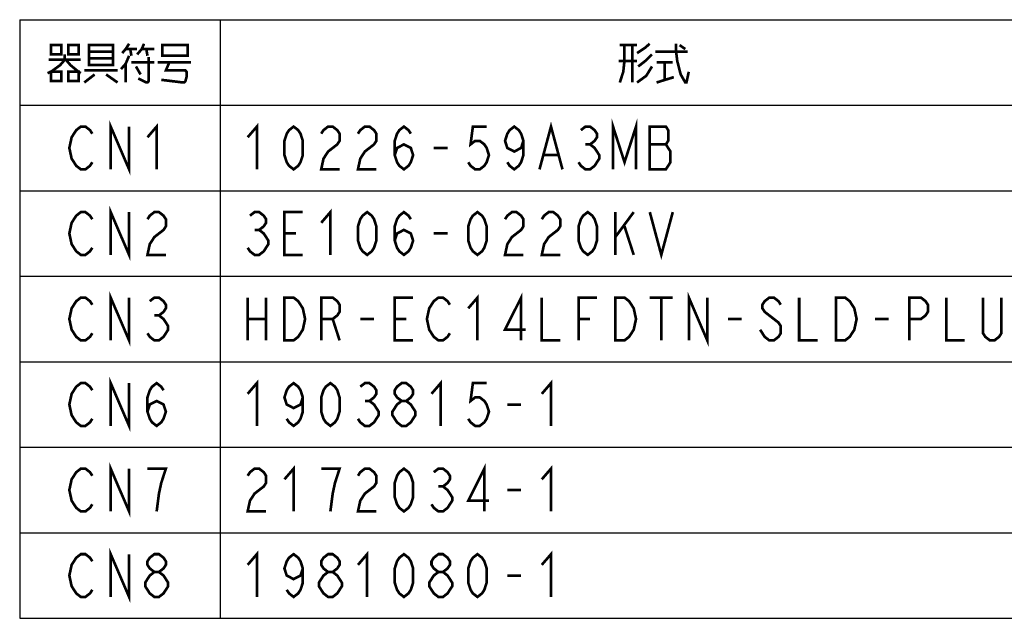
# Model space of a CAD drawing. Extents: x 0 to 1260, y 0 to 891.
# Tile 2 of 36: x 384 to 606, y 137 to 271. Entities that reach past the tile are written whole.
import ezdxf

# ---------------------------------------------------------------- set-up
doc = ezdxf.new("R2010")
doc.units = 0
doc.header["$LTSCALE"] = 69.3
doc.layers.get('0').update_dxf_attribs({"linetype": 'CONTINUOUS'})
doc.layers.add('ALL_NOTE', color=7, linetype='CONTINUOUS')

msp = doc.modelspace()

# ---------------------------------------------------------------- linework, layer by layer
at = {"color": 2, "linetype": 'CONTINUOUS'}
for p, q in [((384.486, 270.9), (843.486, 270.9)), ((384.486, 270.9), (384.486, 136.5)), ((429.486, 270.9), (429.486, 136.5)), ((384.486, 251.7), (843.486, 251.7)), ((384.486, 232.5), (843.486, 232.5)), ((384.486, 213.3), (843.486, 213.3)), ((384.486, 194.1), (843.486, 194.1)), ((384.486, 174.9), (843.486, 174.9)), ((384.486, 155.7), (843.486, 155.7)), ((384.486, 136.5), (843.486, 136.5))]:
    msp.add_line(p, q, dxfattribs=at)
at = {"color": 2, "linetype": 'CONTINUOUS', "const_width": 0.6}
for points in [[(404.922, 179.7), (404.922, 189.3), (409.05, 179.7), (409.05, 189.3)], [(400.794, 181.3), (400.278, 180.5), (399.246, 179.7), (398.214, 179.7), (397.182, 180.5), (396.666, 181.3), (396.15, 182.1), (395.634, 184.5), (396.15, 186.9), (396.666, 187.7), (397.182, 188.5), (398.214, 189.3), (399.246, 189.3), (400.278, 188.5), (400.794, 187.7)], [(413.178, 182.9), (413.694, 184.5), (415.242, 185.3), (416.79, 184.5), (417.306, 182.9), (416.79, 181.3), (416.274, 180.5), (415.242, 179.7), (414.21, 180.5), (413.694, 181.3), (413.178, 182.9), (413.178, 186.1), (413.694, 187.7), (414.21, 188.5), (415.242, 189.3), (416.274, 188.5), (416.79, 187.7)], [(435.678, 186.9), (437.742, 189.3), (437.742, 179.7)], [(448.062, 186.1), (447.546, 184.5), (445.998, 183.7), (444.45, 184.5), (443.934, 186.1), (444.45, 187.7), (444.966, 188.5), (445.998, 189.3), (447.03, 188.5), (447.546, 187.7), (448.062, 186.1), (448.062, 182.9), (447.546, 181.3), (447.03, 180.5), (445.998, 179.7), (444.966, 180.5), (444.45, 181.3)], [(454.254, 179.7), (453.222, 180.5), (452.706, 181.3), (452.19, 182.9), (452.19, 186.1), (452.706, 187.7), (453.222, 188.5), (454.254, 189.3), (455.286, 188.5), (455.802, 187.7), (456.318, 186.1), (456.318, 182.9), (455.802, 181.3), (455.286, 180.5), (454.254, 179.7)], [(460.962, 188.5), (461.994, 189.3), (463.026, 189.3), (464.058, 188.5), (464.574, 187.7), (464.574, 186.9), (464.058, 186.1), (463.026, 185.3), (464.058, 184.5), (464.574, 183.7), (465.09, 182.9), (465.09, 182.1), (464.574, 181.3), (464.058, 180.5), (463.026, 179.7), (461.994, 179.7), (460.962, 180.5), (460.446, 181.3)], [(470.25, 185.3), (469.218, 186.1), (468.702, 186.9), (468.702, 187.7), (469.218, 188.5), (470.25, 189.3), (471.282, 189.3), (472.314, 188.5), (472.83, 187.7), (472.83, 186.9), (472.314, 186.1), (471.282, 185.3)], [(476.958, 186.9), (479.022, 189.3), (479.022, 179.7)], [(489.342, 189.3), (486.246, 189.3), (485.73, 185.3), (486.762, 186.1), (487.794, 186.1), (488.826, 185.3), (489.342, 184.5), (489.858, 182.9), (489.342, 181.3), (488.826, 180.5), (487.794, 179.7), (486.762, 179.7), (485.73, 180.5), (485.214, 181.3)], [(501.726, 186.9), (503.79, 189.3), (503.79, 179.7)], [(461.994, 185.3), (463.026, 185.3)], [(470.25, 179.7), (469.218, 180.5), (468.702, 181.3), (468.186, 182.1), (468.186, 182.9), (468.702, 183.7), (469.218, 184.5), (470.25, 185.3), (471.282, 185.3), (472.314, 184.5), (472.83, 183.7), (473.346, 182.9), (473.346, 182.1), (472.83, 181.3), (472.314, 180.5), (471.282, 179.7), (470.25, 179.7)], [(493.986, 184.5), (497.082, 184.5)]]:
    msp.add_lwpolyline(points, dxfattribs=at)
at = {"layer": 'ALL_NOTE', "color": 2, "linetype": 'CONTINUOUS', "const_width": 0.6}
for points in [[(391.506, 265.2), (391.506, 263.1), (393.828, 263.1), (393.828, 265.2), (391.506, 265.2)], [(395.376, 265.2), (395.376, 263.1), (397.698, 263.1), (397.698, 265.2), (395.376, 265.2)], [(400.02, 265.2), (400.02, 261), (400.02, 260.7), (405.438, 260.7), (405.438, 265.2), (400.02, 265.2)], [(409.05, 265.5), (408.276, 264.3), (407.502, 263.4)], [(410.856, 263.1), (411.888, 264.3), (412.404, 265.5)], [(416.532, 264.9), (416.532, 262.8), (422.208, 262.8), (422.208, 265.2), (416.532, 265.2), (416.532, 264.9)], [(519.246, 265.2), (523.116, 265.2)], [(520.278, 265.2), (520.278, 261.6), (520.02, 259.2), (519.246, 256.8)], [(522.084, 265.2), (522.084, 256.8)], [(523.116, 263.4), (524.922, 264.6), (525.954, 265.5)], [(531.888, 265.5), (531.888, 263.7), (532.146, 261.6), (532.92, 258.6), (533.952, 256.8), (534.21, 256.8)], [(532.662, 265.2), (533.952, 264.3)], [(394.602, 263.1), (394.602, 261.9), (393.57, 260.7), (391.506, 259.2), (390.732, 258.9)], [(400.02, 263.7), (405.438, 263.7)], [(408.276, 264.3), (410.856, 264.3)], [(409.308, 264.3), (409.566, 262.8)], [(411.888, 264.3), (414.726, 264.3)], [(412.92, 264.3), (413.178, 262.8)], [(526.47, 263.1), (524.922, 261.6), (523.374, 260.4)], [(527.244, 263.7), (534.21, 263.7), (534.468, 263.7)], [(390.99, 261.9), (398.214, 261.9)], [(394.86, 261.9), (395.892, 260.7), (397.698, 259.2), (398.214, 258.9)], [(405.438, 262.2), (400.02, 262.2)], [(409.05, 262.8), (408.276, 261), (407.244, 259.8)], [(408.276, 261), (408.276, 256.8)], [(409.566, 261.3), (414.726, 261.3)], [(413.436, 262.5), (413.436, 257.1), (413.178, 256.8), (412.92, 256.8), (411.114, 257.7)], [(415.5, 261.3), (422.982, 261.3)], [(418.08, 261.3), (417.306, 259.5), (421.692, 259.5), (421.95, 259.2), (421.95, 258), (421.692, 257.1), (421.434, 256.8), (421.176, 256.8), (416.274, 257.4)], [(523.116, 261.6), (518.988, 261.6)], [(527.502, 261.3), (531.114, 261.3)], [(529.308, 261.3), (529.308, 257.4)], [(391.506, 259.2), (391.506, 257.1), (393.828, 257.1), (393.828, 259.2), (391.506, 259.2)], [(395.376, 259.2), (395.376, 257.1), (397.698, 257.1), (397.698, 259.2), (395.376, 259.2)], [(398.988, 259.5), (406.47, 259.5)], [(401.31, 258.6), (398.988, 256.8)], [(403.89, 258.6), (406.47, 256.8)], [(410.598, 260.4), (411.63, 258.6)], [(526.47, 260.4), (525.18, 258.3), (523.116, 256.8)], [(533.952, 256.8), (534.21, 256.8), (534.726, 259.2)], [(527.502, 256.8), (531.372, 258)], [(404.922, 237.3), (404.922, 246.9), (409.05, 237.3), (409.05, 246.9)], [(413.178, 244.5), (415.242, 246.9), (415.242, 237.3)], [(435.678, 244.5), (437.742, 246.9), (437.742, 237.3)], [(501.21, 237.3), (503.79, 246.9), (506.37, 237.3)], [(517.722, 237.3), (517.722, 246.9), (520.302, 238.9), (522.882, 246.9), (522.882, 237.3)], [(400.794, 238.9), (400.278, 238.1), (399.246, 237.3), (398.214, 237.3), (397.182, 238.1), (396.666, 238.9), (396.15, 239.7), (395.634, 242.1), (396.15, 244.5), (396.666, 245.3), (397.182, 246.1), (398.214, 246.9), (399.246, 246.9), (400.278, 246.1), (400.794, 245.3)], [(445.998, 237.3), (444.966, 238.1), (444.45, 238.9), (443.934, 240.5), (443.934, 243.7), (444.45, 245.3), (444.966, 246.1), (445.998, 246.9), (447.03, 246.1), (447.546, 245.3), (448.062, 243.7), (448.062, 240.5), (447.546, 238.9), (447.03, 238.1), (445.998, 237.3)], [(452.19, 245.3), (452.706, 246.1), (453.738, 246.9), (454.77, 246.9), (455.802, 246.1), (456.318, 245.3), (456.318, 243.7), (455.802, 242.9), (454.77, 242.1), (453.738, 241.3), (452.706, 239.7), (452.19, 237.3), (456.318, 237.3)], [(460.446, 245.3), (460.962, 246.1), (461.994, 246.9), (463.026, 246.9), (464.058, 246.1), (464.574, 245.3), (464.574, 243.7), (464.058, 242.9), (463.026, 242.1), (461.994, 241.3), (460.962, 239.7), (460.446, 237.3), (464.574, 237.3)], [(468.702, 240.5), (469.218, 242.1), (470.766, 242.9), (472.314, 242.1), (472.83, 240.5), (472.314, 238.9), (471.798, 238.1), (470.766, 237.3), (469.734, 238.1), (469.218, 238.9), (468.702, 240.5), (468.702, 243.7), (469.218, 245.3), (469.734, 246.1), (470.766, 246.9), (471.798, 246.1), (472.314, 245.3)], [(489.342, 246.9), (486.246, 246.9), (485.73, 242.9), (486.762, 243.7), (487.794, 243.7), (488.826, 242.9), (489.342, 242.1), (489.858, 240.5), (489.342, 238.9), (488.826, 238.1), (487.794, 237.3), (486.762, 237.3), (485.73, 238.1), (485.214, 238.9)], [(497.598, 243.7), (497.082, 242.1), (495.534, 241.3), (493.986, 242.1), (493.47, 243.7), (493.986, 245.3), (494.502, 246.1), (495.534, 246.9), (496.566, 246.1), (497.082, 245.3), (497.598, 243.7), (497.598, 240.5), (497.082, 238.9), (496.566, 238.1), (495.534, 237.3), (494.502, 238.1), (493.986, 238.9)], [(510.498, 246.1), (511.53, 246.9), (512.562, 246.9), (513.594, 246.1), (514.11, 245.3), (514.11, 244.5), (513.594, 243.7), (512.562, 242.9), (513.594, 242.1), (514.11, 241.3), (514.626, 240.5), (514.626, 239.7), (514.11, 238.9), (513.594, 238.1), (512.562, 237.3), (511.53, 237.3), (510.498, 238.1), (509.982, 238.9)], [(525.978, 246.9), (525.978, 237.3), (529.59, 237.3), (530.106, 238.1), (530.622, 238.9), (530.622, 241.3), (530.106, 242.1), (529.59, 242.9), (530.106, 243.7), (530.106, 246.1), (529.59, 246.9), (525.978, 246.9)], [(477.474, 242.1), (480.57, 242.1)], [(511.53, 242.9), (512.562, 242.9)], [(525.978, 242.9), (529.59, 242.9)], [(502.242, 240.5), (505.338, 240.5)], [(400.794, 219.7), (400.278, 218.9), (399.246, 218.1), (398.214, 218.1), (397.182, 218.9), (396.666, 219.7), (396.15, 220.5), (395.634, 222.9), (396.15, 225.3), (396.666, 226.1), (397.182, 226.9), (398.214, 227.7), (399.246, 227.7), (400.278, 226.9), (400.794, 226.1)], [(404.922, 218.1), (404.922, 227.7), (409.05, 218.1), (409.05, 227.7)], [(413.178, 226.1), (413.694, 226.9), (414.726, 227.7), (415.758, 227.7), (416.79, 226.9), (417.306, 226.1), (417.306, 224.5), (416.79, 223.7), (415.758, 222.9), (414.726, 222.1), (413.694, 220.5), (413.178, 218.1), (417.306, 218.1)], [(436.194, 226.9), (437.226, 227.7), (438.258, 227.7), (439.29, 226.9), (439.806, 226.1), (439.806, 225.3), (439.29, 224.5), (438.258, 223.7), (439.29, 222.9), (439.806, 222.1), (440.322, 221.3), (440.322, 220.5), (439.806, 219.7), (439.29, 218.9), (438.258, 218.1), (437.226, 218.1), (436.194, 218.9), (435.678, 219.7)], [(448.062, 218.1), (443.934, 218.1), (443.934, 227.7), (448.062, 227.7)], [(452.19, 225.3), (454.254, 227.7), (454.254, 218.1)], [(462.51, 218.1), (461.478, 218.9), (460.962, 219.7), (460.446, 221.3), (460.446, 224.5), (460.962, 226.1), (461.478, 226.9), (462.51, 227.7), (463.542, 226.9), (464.058, 226.1), (464.574, 224.5), (464.574, 221.3), (464.058, 219.7), (463.542, 218.9), (462.51, 218.1)], [(468.702, 221.3), (469.218, 222.9), (470.766, 223.7), (472.314, 222.9), (472.83, 221.3), (472.314, 219.7), (471.798, 218.9), (470.766, 218.1), (469.734, 218.9), (469.218, 219.7), (468.702, 221.3), (468.702, 224.5), (469.218, 226.1), (469.734, 226.9), (470.766, 227.7), (471.798, 226.9), (472.314, 226.1)], [(487.278, 218.1), (486.246, 218.9), (485.73, 219.7), (485.214, 221.3), (485.214, 224.5), (485.73, 226.1), (486.246, 226.9), (487.278, 227.7), (488.31, 226.9), (488.826, 226.1), (489.342, 224.5), (489.342, 221.3), (488.826, 219.7), (488.31, 218.9), (487.278, 218.1)], [(493.47, 226.1), (493.986, 226.9), (495.018, 227.7), (496.05, 227.7), (497.082, 226.9), (497.598, 226.1), (497.598, 224.5), (497.082, 223.7), (496.05, 222.9), (495.018, 222.1), (493.986, 220.5), (493.47, 218.1), (497.598, 218.1)], [(501.726, 226.1), (502.242, 226.9), (503.274, 227.7), (504.306, 227.7), (505.338, 226.9), (505.854, 226.1), (505.854, 224.5), (505.338, 223.7), (504.306, 222.9), (503.274, 222.1), (502.242, 220.5), (501.726, 218.1), (505.854, 218.1)], [(512.046, 218.1), (511.014, 218.9), (510.498, 219.7), (509.982, 221.3), (509.982, 224.5), (510.498, 226.1), (511.014, 226.9), (512.046, 227.7), (513.078, 226.9), (513.594, 226.1), (514.11, 224.5), (514.11, 221.3), (513.594, 219.7), (513.078, 218.9), (512.046, 218.1)], [(518.238, 227.7), (518.238, 218.1)], [(518.238, 222.1), (522.366, 227.7)], [(525.978, 227.7), (528.558, 218.1), (531.138, 227.7)], [(437.226, 223.7), (438.258, 223.7)], [(520.302, 224.5), (522.366, 218.1)], [(443.934, 222.9), (446.514, 222.9)], [(477.474, 222.9), (480.57, 222.9)], [(400.794, 200.5), (400.278, 199.7), (399.246, 198.9), (398.214, 198.9), (397.182, 199.7), (396.666, 200.5), (396.15, 201.3), (395.634, 203.7), (396.15, 206.1), (396.666, 206.9), (397.182, 207.7), (398.214, 208.5), (399.246, 208.5), (400.278, 207.7), (400.794, 206.9)], [(404.922, 198.9), (404.922, 208.5), (409.05, 198.9), (409.05, 208.5)], [(413.694, 207.7), (414.726, 208.5), (415.758, 208.5), (416.79, 207.7), (417.306, 206.9), (417.306, 206.1), (416.79, 205.3), (415.758, 204.5), (416.79, 203.7), (417.306, 202.9), (417.822, 202.1), (417.822, 201.3), (417.306, 200.5), (416.79, 199.7), (415.758, 198.9), (414.726, 198.9), (413.694, 199.7), (413.178, 200.5)], [(435.678, 208.5), (435.678, 198.9)], [(439.806, 208.5), (439.806, 198.9)], [(443.934, 208.5), (445.998, 208.5), (447.03, 207.7), (447.546, 206.9), (448.062, 206.1), (448.578, 203.7), (448.062, 201.3), (447.546, 200.5), (447.03, 199.7), (445.998, 198.9), (443.934, 198.9), (443.934, 208.5)], [(452.19, 198.9), (452.19, 208.5), (454.77, 208.5), (455.802, 207.7), (456.318, 206.9), (456.318, 205.3), (455.802, 204.5), (454.77, 203.7), (452.19, 203.7)], [(472.83, 198.9), (468.702, 198.9), (468.702, 208.5), (472.83, 208.5)], [(481.086, 200.5), (480.57, 199.7), (479.538, 198.9), (478.506, 198.9), (477.474, 199.7), (476.958, 200.5), (476.442, 201.3), (475.926, 203.7), (476.442, 206.1), (476.958, 206.9), (477.474, 207.7), (478.506, 208.5), (479.538, 208.5), (480.57, 207.7), (481.086, 206.9)], [(485.214, 206.1), (487.278, 208.5), (487.278, 198.9)], [(497.082, 198.9), (497.082, 208.5), (493.47, 201.3), (498.114, 201.3)], [(501.726, 208.5), (501.726, 198.9), (505.854, 198.9)], [(509.982, 198.9), (509.982, 208.5), (514.11, 208.5)], [(518.238, 208.5), (520.302, 208.5), (521.334, 207.7), (521.85, 206.9), (522.366, 206.1), (522.882, 203.7), (522.366, 201.3), (521.85, 200.5), (521.334, 199.7), (520.302, 198.9), (518.238, 198.9), (518.238, 208.5)], [(525.978, 208.5), (531.138, 208.5)], [(528.558, 208.5), (528.558, 198.9)], [(534.75, 198.9), (534.75, 208.5), (538.878, 198.9), (538.878, 208.5)], [(555.39, 206.9), (554.874, 207.7), (553.842, 208.5), (552.81, 208.5), (551.778, 207.7), (551.262, 206.9), (551.262, 206.1), (551.778, 205.3), (552.81, 204.5), (553.842, 203.7), (554.874, 202.9), (555.39, 202.1), (555.39, 200.5), (554.874, 199.7), (553.842, 198.9), (552.81, 198.9), (551.778, 199.7), (551.262, 200.5), (550.746, 201.3)], [(559.518, 208.5), (559.518, 198.9), (563.646, 198.9)], [(567.774, 208.5), (569.838, 208.5), (570.87, 207.7), (571.386, 206.9), (571.902, 206.1), (572.418, 203.7), (571.902, 201.3), (571.386, 200.5), (570.87, 199.7), (569.838, 198.9), (567.774, 198.9), (567.774, 208.5)], [(584.286, 198.9), (584.286, 208.5), (586.866, 208.5), (587.898, 207.7), (588.414, 206.9), (588.414, 205.3), (587.898, 204.5), (586.866, 203.7), (584.286, 203.7)], [(592.542, 208.5), (592.542, 198.9), (596.67, 198.9)], [(604.926, 208.5), (604.926, 200.5), (604.41, 199.7), (603.378, 198.9), (602.346, 198.9), (601.314, 199.7), (600.798, 200.5), (600.798, 208.5)], [(414.726, 204.5), (415.758, 204.5)], [(435.678, 203.7), (439.806, 203.7)], [(454.77, 203.7), (456.318, 198.9)], [(460.962, 203.7), (464.058, 203.7)], [(468.702, 203.7), (471.282, 203.7)], [(509.982, 203.7), (512.562, 203.7)], [(543.522, 203.7), (546.618, 203.7)], [(576.546, 203.7), (579.642, 203.7)], [(400.794, 162.1), (400.278, 161.3), (399.246, 160.5), (398.214, 160.5), (397.182, 161.3), (396.666, 162.1), (396.15, 162.9), (395.634, 165.3), (396.15, 167.7), (396.666, 168.5), (397.182, 169.3), (398.214, 170.1), (399.246, 170.1), (400.278, 169.3), (400.794, 168.5)], [(404.922, 160.5), (404.922, 170.1), (409.05, 160.5), (409.05, 170.1)], [(415.242, 160.5), (415.758, 164.5), (416.274, 166.9), (416.79, 168.5), (417.306, 170.1), (413.178, 170.1)], [(435.678, 168.5), (436.194, 169.3), (437.226, 170.1), (438.258, 170.1), (439.29, 169.3), (439.806, 168.5), (439.806, 166.9), (439.29, 166.1), (438.258, 165.3), (437.226, 164.5), (436.194, 162.9), (435.678, 160.5), (439.806, 160.5)], [(443.934, 167.7), (445.998, 170.1), (445.998, 160.5)], [(454.254, 160.5), (454.77, 164.5), (455.286, 166.9), (455.802, 168.5), (456.318, 170.1), (452.19, 170.1)], [(460.446, 168.5), (460.962, 169.3), (461.994, 170.1), (463.026, 170.1), (464.058, 169.3), (464.574, 168.5), (464.574, 166.9), (464.058, 166.1), (463.026, 165.3), (461.994, 164.5), (460.962, 162.9), (460.446, 160.5), (464.574, 160.5)], [(470.766, 160.5), (469.734, 161.3), (469.218, 162.1), (468.702, 163.7), (468.702, 166.9), (469.218, 168.5), (469.734, 169.3), (470.766, 170.1), (471.798, 169.3), (472.314, 168.5), (472.83, 166.9), (472.83, 163.7), (472.314, 162.1), (471.798, 161.3), (470.766, 160.5)], [(477.474, 169.3), (478.506, 170.1), (479.538, 170.1), (480.57, 169.3), (481.086, 168.5), (481.086, 167.7), (480.57, 166.9), (479.538, 166.1), (480.57, 165.3), (481.086, 164.5), (481.602, 163.7), (481.602, 162.9), (481.086, 162.1), (480.57, 161.3), (479.538, 160.5), (478.506, 160.5), (477.474, 161.3), (476.958, 162.1)], [(488.826, 160.5), (488.826, 170.1), (485.214, 162.9), (489.858, 162.9)], [(501.726, 167.7), (503.79, 170.1), (503.79, 160.5)], [(478.506, 166.1), (479.538, 166.1)], [(493.986, 165.3), (497.082, 165.3)], [(400.794, 142.9), (400.278, 142.1), (399.246, 141.3), (398.214, 141.3), (397.182, 142.1), (396.666, 142.9), (396.15, 143.7), (395.634, 146.1), (396.15, 148.5), (396.666, 149.3), (397.182, 150.1), (398.214, 150.9), (399.246, 150.9), (400.278, 150.1), (400.794, 149.3)], [(404.922, 141.3), (404.922, 150.9), (409.05, 141.3), (409.05, 150.9)], [(414.726, 146.9), (413.694, 147.7), (413.178, 148.5), (413.178, 149.3), (413.694, 150.1), (414.726, 150.9), (415.758, 150.9), (416.79, 150.1), (417.306, 149.3), (417.306, 148.5), (416.79, 147.7), (415.758, 146.9)], [(435.678, 148.5), (437.742, 150.9), (437.742, 141.3)], [(448.062, 147.7), (447.546, 146.1), (445.998, 145.3), (444.45, 146.1), (443.934, 147.7), (444.45, 149.3), (444.966, 150.1), (445.998, 150.9), (447.03, 150.1), (447.546, 149.3), (448.062, 147.7), (448.062, 144.5), (447.546, 142.9), (447.03, 142.1), (445.998, 141.3), (444.966, 142.1), (444.45, 142.9)], [(453.738, 146.9), (452.706, 147.7), (452.19, 148.5), (452.19, 149.3), (452.706, 150.1), (453.738, 150.9), (454.77, 150.9), (455.802, 150.1), (456.318, 149.3), (456.318, 148.5), (455.802, 147.7), (454.77, 146.9)], [(460.446, 148.5), (462.51, 150.9), (462.51, 141.3)], [(470.766, 141.3), (469.734, 142.1), (469.218, 142.9), (468.702, 144.5), (468.702, 147.7), (469.218, 149.3), (469.734, 150.1), (470.766, 150.9), (471.798, 150.1), (472.314, 149.3), (472.83, 147.7), (472.83, 144.5), (472.314, 142.9), (471.798, 142.1), (470.766, 141.3)], [(478.506, 146.9), (477.474, 147.7), (476.958, 148.5), (476.958, 149.3), (477.474, 150.1), (478.506, 150.9), (479.538, 150.9), (480.57, 150.1), (481.086, 149.3), (481.086, 148.5), (480.57, 147.7), (479.538, 146.9)], [(487.278, 141.3), (486.246, 142.1), (485.73, 142.9), (485.214, 144.5), (485.214, 147.7), (485.73, 149.3), (486.246, 150.1), (487.278, 150.9), (488.31, 150.1), (488.826, 149.3), (489.342, 147.7), (489.342, 144.5), (488.826, 142.9), (488.31, 142.1), (487.278, 141.3)], [(501.726, 148.5), (503.79, 150.9), (503.79, 141.3)], [(414.726, 141.3), (413.694, 142.1), (413.178, 142.9), (412.662, 143.7), (412.662, 144.5), (413.178, 145.3), (413.694, 146.1), (414.726, 146.9), (415.758, 146.9), (416.79, 146.1), (417.306, 145.3), (417.822, 144.5), (417.822, 143.7), (417.306, 142.9), (416.79, 142.1), (415.758, 141.3), (414.726, 141.3)], [(453.738, 141.3), (452.706, 142.1), (452.19, 142.9), (451.674, 143.7), (451.674, 144.5), (452.19, 145.3), (452.706, 146.1), (453.738, 146.9), (454.77, 146.9), (455.802, 146.1), (456.318, 145.3), (456.834, 144.5), (456.834, 143.7), (456.318, 142.9), (455.802, 142.1), (454.77, 141.3), (453.738, 141.3)], [(478.506, 141.3), (477.474, 142.1), (476.958, 142.9), (476.442, 143.7), (476.442, 144.5), (476.958, 145.3), (477.474, 146.1), (478.506, 146.9), (479.538, 146.9), (480.57, 146.1), (481.086, 145.3), (481.602, 144.5), (481.602, 143.7), (481.086, 142.9), (480.57, 142.1), (479.538, 141.3), (478.506, 141.3)], [(493.986, 146.1), (497.082, 146.1)]]:
    msp.add_lwpolyline(points, dxfattribs=at)

doc.saveas('drawing.dxf')
